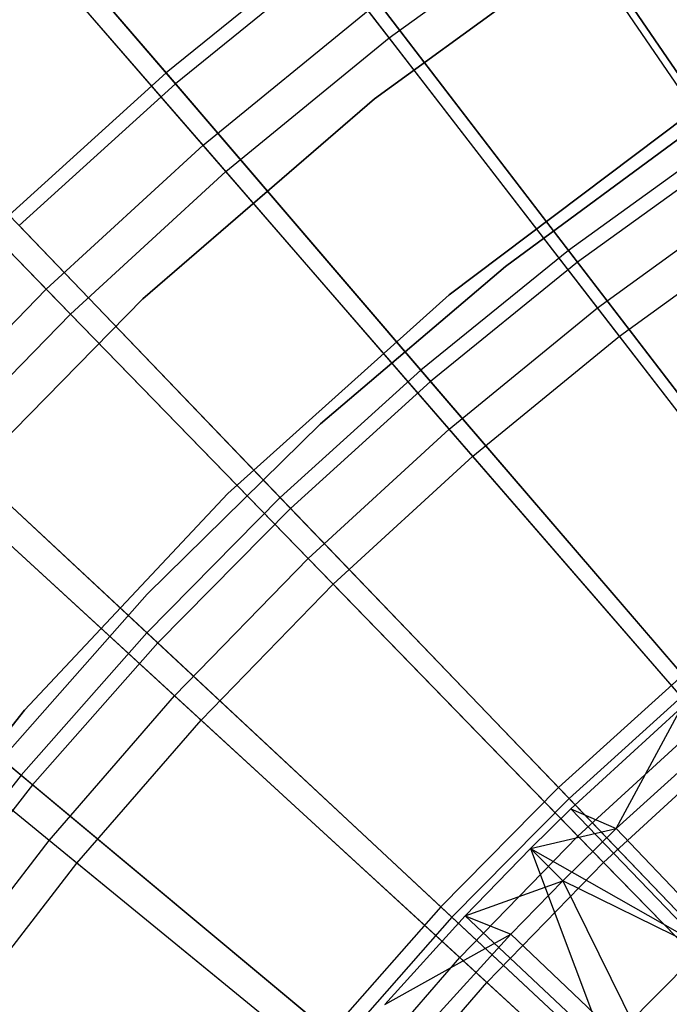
# Model space of a CAD drawing. Extents: x 0.1 to 12.1, y -6 to 6.
# Tile 134 of 256: x 4.085 to 4.573, y 1.474 to 2.215. Entities that reach past the tile are written whole.
import ezdxf

# ---------------------------------------------------------------- set-up
doc = ezdxf.new("R2010")
doc.units = 0
doc.header["$LTSCALE"] = 2.54
doc.layers.get('0').update_dxf_attribs({"linetype": 'CONTINUOUS'})

# ---------------------------------------------------------------- blocks, each defined once
blk = doc.blocks.new('DROPS_COLOR_B-11195_STL')
at = {"color": 0}
for p, q in [((4.36283, 2.20093, 2.64879), (4.19543, 2.41801, 2.82561)), ((4.36283, 2.20093, 2.64879), (4.19543, 2.41801, 2.82561)), ((4.22288, 2.12014, 12.72197), (4.04397, 2.32662, 12.54373)), ((4.22288, 2.12014, 12.72197), (4.04397, 2.32662, 12.54373)), ((4.63607, 2.08243, 12.88484), (4.47654, 2.31574, 12.72197)), ((4.63607, 2.08243, 12.88484), (4.47654, 2.31574, 12.72197)), ((4.23995, 2.10045, 2.64879), (4.06043, 2.30762, 2.82561)), ((4.23995, 2.10045, 2.64879), (4.06043, 2.30762, 2.82561)), ((4.53817, 2.29053, 171.7), (4.35184, 2.15516, 171.7)), ((4.35184, 2.15516, 164.1), (4.53817, 2.29053, 164.1)), ((4.53817, 2.29053, 171.7), (4.35184, 2.15516, 171.7)), ((4.35184, 2.15516, 164.1), (4.53817, 2.29053, 164.1)), ((4.36283, 2.20093, 2.64879), (4.49124, 2.29423, 2.64879)), ((4.36283, 2.20093, 2.64879), (4.49124, 2.29423, 2.64879)), ((4.65125, 2.06023, 2.48739), (4.49124, 2.29423, 2.64879)), ((4.65125, 2.06023, 2.48739), (4.49124, 2.29423, 2.64879)), ((4.22288, 2.12014, 12.72197), (4.34692, 2.22157, 12.72197)), ((4.22288, 2.12014, 12.72197), (4.34692, 2.22157, 12.72197)), ((4.51951, 1.99774, 12.88484), (4.34692, 2.22157, 12.72197)), ((4.51951, 1.99774, 12.88484), (4.34692, 2.22157, 12.72197)), ((4.10484, 2.01181, 12.72197), (3.91444, 2.20773, 12.54373)), ((4.10484, 2.01181, 12.72197), (3.91444, 2.20773, 12.54373)), ((4.23995, 2.10045, 2.64879), (4.36283, 2.20093, 2.64879)), ((4.23995, 2.10045, 2.64879), (4.36283, 2.20093, 2.64879)), ((4.53593, 1.97644, 2.48739), (4.36283, 2.20093, 2.64879)), ((4.53593, 1.97644, 2.48739), (4.36283, 2.20093, 2.64879)), ((4.123, 1.99312, 2.64879), (3.93196, 2.18971, 2.82561)), ((4.123, 1.99312, 2.64879), (3.93196, 2.18971, 2.82561)), ((4.35184, 2.15516, 171.7), (4.1775, 2.00466, 171.7)), ((4.1775, 2.00466, 164.1), (4.35184, 2.15516, 164.1)), ((4.35184, 2.15516, 171.7), (4.1775, 2.00466, 171.7)), ((4.1775, 2.00466, 164.1), (4.35184, 2.15516, 164.1)), ((4.35184, 2.15516, 171.7), (4.35184, 2.15516, 164.1)), ((4.35184, 2.15516, 171.7), (4.35184, 2.15516, 164.1)), ((4.40788, 2.00761, 171.7), (4.58658, 2.1422, 171.7)), ((4.58658, 2.1422, 164.1), (4.40788, 2.00761, 164.1)), ((4.58658, 2.1422, 164.1), (4.40788, 2.00761, 164.1)), ((4.40788, 2.00761, 171.7), (4.58658, 2.1422, 171.7)), ((4.59741, 2.1375, 164.4), (4.45027, 2.02901, 164.4)), ((4.45027, 2.02901, 164.3), (4.59741, 2.1375, 164.3)), ((4.59741, 2.1375, 164.4), (4.45027, 2.02901, 164.4)), ((4.45027, 2.02901, 164.3), (4.59741, 2.1375, 164.3)), ((4.10484, 2.01181, 12.72197), (4.22288, 2.12014, 12.72197)), ((4.10484, 2.01181, 12.72197), (4.22288, 2.12014, 12.72197)), ((4.40797, 1.90654, 12.88484), (4.22288, 2.12014, 12.72197)), ((4.40797, 1.90654, 12.88484), (4.22288, 2.12014, 12.72197)), ((4.123, 1.99312, 2.64879), (4.23995, 2.10045, 2.64879)), ((4.123, 1.99312, 2.64879), (4.23995, 2.10045, 2.64879)), ((4.42559, 1.88621, 2.48739), (4.23995, 2.10045, 2.64879)), ((4.42559, 1.88621, 2.48739), (4.23995, 2.10045, 2.64879)), ((4.51951, 1.99774, 12.88484), (4.63607, 2.08243, 12.88484)), ((4.51951, 1.99774, 12.88484), (4.63607, 2.08243, 12.88484)), ((4.53593, 1.97644, 2.48739), (4.65125, 2.06023, 2.48739)), ((4.53593, 1.97644, 2.48739), (4.65125, 2.06023, 2.48739)), ((4.45027, 2.02901, 164.4), (4.31116, 1.91041, 164.4)), ((4.31116, 1.91041, 164.3), (4.45027, 2.02901, 164.3)), ((4.45027, 2.02901, 164.4), (4.31116, 1.91041, 164.4)), ((4.31116, 1.91041, 164.3), (4.45027, 2.02901, 164.3)), ((4.45027, 2.02901, 164.4), (4.45027, 2.02901, 164.3)), ((4.45027, 2.02901, 164.4), (4.45027, 2.02901, 164.3)), ((3.99318, 1.89691, 12.72197), (4.10484, 2.01181, 12.72197)), ((3.99318, 1.89691, 12.72197), (4.10484, 2.01181, 12.72197)), ((4.30183, 1.80912, 12.88484), (4.10484, 2.01181, 12.72197)), ((4.30183, 1.80912, 12.88484), (4.10484, 2.01181, 12.72197)), ((4.1775, 2.00466, 171.7), (4.01635, 1.84011, 171.7)), ((4.01635, 1.84011, 164.1), (4.1775, 2.00466, 164.1)), ((4.1775, 2.00466, 171.7), (4.01635, 1.84011, 171.7)), ((4.01635, 1.84011, 164.1), (4.1775, 2.00466, 164.1)), ((4.1775, 2.00466, 171.7), (4.1775, 2.00466, 164.1)), ((4.1775, 2.00466, 171.7), (4.1775, 2.00466, 164.1)), ((4.24141, 1.85815, 171.7), (4.40788, 2.00761, 171.7)), ((4.40788, 2.00761, 164.1), (4.24141, 1.85815, 164.1)), ((4.40788, 2.00761, 164.1), (4.24141, 1.85815, 164.1)), ((4.24141, 1.85815, 171.7), (4.40788, 2.00761, 171.7)), ((4.40788, 2.00761, 164.1), (4.40788, 2.00761, 171.7)), ((4.40788, 2.00761, 164.1), (4.40788, 2.00761, 171.7)), ((4.40797, 1.90654, 12.88484), (4.51951, 1.99774, 12.88484)), ((4.40797, 1.90654, 12.88484), (4.51951, 1.99774, 12.88484)), ((4.69734, 1.76713, 13.03183), (4.51951, 1.99774, 12.88484)), ((4.69734, 1.76713, 13.03183), (4.51951, 1.99774, 12.88484)), ((4.01238, 1.87929, 2.64879), (4.123, 1.99312, 2.64879)), ((4.01238, 1.87929, 2.64879), (4.123, 1.99312, 2.64879)), ((4.32057, 1.78983, 2.48739), (4.123, 1.99312, 2.64879)), ((4.32057, 1.78983, 2.48739), (4.123, 1.99312, 2.64879)), ((4.42559, 1.88621, 2.48739), (4.53593, 1.97644, 2.48739)), ((4.42559, 1.88621, 2.48739), (4.53593, 1.97644, 2.48739)), ((4.71422, 1.74524, 2.3419), (4.53593, 1.97644, 2.48739)), ((4.71422, 1.74524, 2.3419), (4.53593, 1.97644, 2.48739)), ((4.31116, 1.91041, 164.4), (4.18076, 1.78229, 164.4)), ((4.18076, 1.78229, 164.3), (4.31116, 1.91041, 164.3)), ((4.31116, 1.91041, 164.4), (4.18076, 1.78229, 164.4)), ((4.18076, 1.78229, 164.3), (4.31116, 1.91041, 164.3)), ((4.30183, 1.80912, 12.88484), (4.40797, 1.90654, 12.88484)), ((4.30183, 1.80912, 12.88484), (4.40797, 1.90654, 12.88484)), ((4.31116, 1.91041, 164.4), (4.31116, 1.91041, 164.3)), ((4.31116, 1.91041, 164.4), (4.31116, 1.91041, 164.3)), ((4.59867, 1.68646, 13.03183), (4.40797, 1.90654, 12.88484)), ((4.59867, 1.68646, 13.03183), (4.40797, 1.90654, 12.88484)), ((4.20141, 1.7058, 12.88484), (3.99318, 1.89691, 12.72197)), ((4.20141, 1.7058, 12.88484), (3.99318, 1.89691, 12.72197)), ((4.32057, 1.78983, 2.48739), (4.42559, 1.88621, 2.48739)), ((4.32057, 1.78983, 2.48739), (4.42559, 1.88621, 2.48739)), ((4.61678, 1.66556, 2.3419), (4.42559, 1.88621, 2.48739)), ((4.61678, 1.66556, 2.3419), (4.42559, 1.88621, 2.48739)), ((4.22123, 1.68761, 2.48739), (4.01238, 1.87929, 2.64879)), ((4.22123, 1.68761, 2.48739), (4.01238, 1.87929, 2.64879)), ((4.0884, 1.69494, 171.7), (4.24141, 1.85815, 171.7)), ((4.24141, 1.85815, 164.1), (4.0884, 1.69494, 164.1)), ((4.24141, 1.85815, 164.1), (4.0884, 1.69494, 164.1)), ((4.0884, 1.69494, 171.7), (4.24141, 1.85815, 171.7)), ((4.24141, 1.85815, 164.1), (4.24141, 1.85815, 171.7)), ((4.24141, 1.85815, 164.1), (4.24141, 1.85815, 171.7)), ((4.20141, 1.7058, 12.88484), (4.30183, 1.80912, 12.88484)), ((4.20141, 1.7058, 12.88484), (4.30183, 1.80912, 12.88484)), ((4.50478, 1.60028, 13.03183), (4.30183, 1.80912, 12.88484)), ((4.50478, 1.60028, 13.03183), (4.30183, 1.80912, 12.88484)), ((4.22123, 1.68761, 2.48739), (4.32057, 1.78983, 2.48739)), ((4.22123, 1.68761, 2.48739), (4.32057, 1.78983, 2.48739)), ((4.52405, 1.58045, 2.3419), (4.32057, 1.78983, 2.48739)), ((4.52405, 1.58045, 2.3419), (4.32057, 1.78983, 2.48739)), ((4.18076, 1.78229, 164.4), (4.05972, 1.64529, 164.4)), ((4.05972, 1.64529, 164.3), (4.18076, 1.78229, 164.3)), ((4.18076, 1.78229, 164.4), (4.05972, 1.64529, 164.4)), ((4.05972, 1.64529, 164.3), (4.18076, 1.78229, 164.3)), ((4.18076, 1.78229, 164.4), (4.18076, 1.78229, 164.3)), ((4.18076, 1.78229, 164.4), (4.18076, 1.78229, 164.3)), ((4.10706, 1.59691, 12.88484), (3.88826, 1.77582, 12.72197)), ((4.10706, 1.59691, 12.88484), (3.88826, 1.77582, 12.72197)), ((4.12788, 1.57988, 2.48739), (3.90843, 1.75933, 2.64879)), ((4.12788, 1.57988, 2.48739), (3.90843, 1.75933, 2.64879)), ((4.10706, 1.59691, 12.88484), (4.20141, 1.7058, 12.88484)), ((4.10706, 1.59691, 12.88484), (4.20141, 1.7058, 12.88484)), ((4.41596, 1.50889, 13.03183), (4.20141, 1.7058, 12.88484)), ((4.41596, 1.50889, 13.03183), (4.20141, 1.7058, 12.88484)), ((4.58272, 1.69707, 13.3555), (4.49932, 1.6207, 13.3555)), ((4.58272, 1.69707, 13.3555), (4.49932, 1.6207, 13.3555)), ((4.53356, 1.60586, 13.28327), (4.58272, 1.69707, 13.3555)), ((4.53356, 1.60586, 13.28327), (4.58272, 1.69707, 13.3555)), ((3.95, 1.51918, 171.7), (4.0884, 1.69494, 171.7)), ((4.0884, 1.69494, 164.1), (3.95, 1.51918, 164.1)), ((4.0884, 1.69494, 164.1), (3.95, 1.51918, 164.1)), ((3.95, 1.51918, 171.7), (4.0884, 1.69494, 171.7)), ((4.0884, 1.69494, 164.1), (4.0884, 1.69494, 171.7)), ((4.0884, 1.69494, 164.1), (4.0884, 1.69494, 171.7)), ((4.12788, 1.57988, 2.48739), (4.22123, 1.68761, 2.48739)), ((4.12788, 1.57988, 2.48739), (4.22123, 1.68761, 2.48739)), ((4.43633, 1.49019, 2.3419), (4.22123, 1.68761, 2.48739)), ((4.43633, 1.49019, 2.3419), (4.22123, 1.68761, 2.48739)), ((4.50478, 1.60028, 13.03183), (4.59867, 1.68646, 13.03183)), ((4.50478, 1.60028, 13.03183), (4.59867, 1.68646, 13.03183)), ((4.53356, 1.60586, 13.28327), (4.60912, 1.67445, 13.28327)), ((4.53356, 1.60586, 13.28327), (4.60912, 1.67445, 13.28327)), ((4.52405, 1.58045, 2.3419), (4.61678, 1.66556, 2.3419)), ((4.52405, 1.58045, 2.3419), (4.61678, 1.66556, 2.3419)), ((4.49932, 1.6207, 13.3555), (4.46905, 1.59099, 13.3555)), ((4.49932, 1.6207, 13.3555), (4.46905, 1.59099, 13.3555)), ((4.49932, 1.6207, 13.3555), (4.59949, 1.51668, 13.42236)), ((4.49932, 1.6207, 13.3555), (4.59949, 1.51668, 13.42236)), ((4.49932, 1.6207, 13.3555), (4.53356, 1.60586, 13.28327)), ((4.49932, 1.6207, 13.3555), (4.53356, 1.60586, 13.28327)), ((4.46905, 1.59099, 13.3555), (4.53356, 1.60586, 13.28327)), ((4.46905, 1.59099, 13.3555), (4.53356, 1.60586, 13.28327)), ((4.49337, 1.56667, 13.28327), (4.53356, 1.60586, 13.28327)), ((4.49337, 1.56667, 13.28327), (4.53356, 1.60586, 13.28327)), ((4.53356, 1.60586, 13.28327), (4.63897, 1.49497, 13.35397)), ((4.53356, 1.60586, 13.28327), (4.63897, 1.49497, 13.35397)), ((4.01908, 1.48281, 12.88484), (4.10706, 1.59691, 12.88484)), ((4.01908, 1.48281, 12.88484), (4.10706, 1.59691, 12.88484)), ((4.3325, 1.41257, 13.03183), (4.10706, 1.59691, 12.88484)), ((4.3325, 1.41257, 13.03183), (4.10706, 1.59691, 12.88484)), ((4.41596, 1.50889, 13.03183), (4.50478, 1.60028, 13.03183)), ((4.41596, 1.50889, 13.03183), (4.50478, 1.60028, 13.03183)), ((4.71309, 1.38594, 13.16251), (4.50478, 1.60028, 13.03183)), ((4.71309, 1.38594, 13.16251), (4.50478, 1.60028, 13.03183)), ((4.46905, 1.59099, 13.3555), (4.41986, 1.54023, 13.3555)), ((4.46905, 1.59099, 13.3555), (4.41986, 1.54023, 13.3555)), ((4.46905, 1.59099, 13.3555), (4.59949, 1.51668, 13.42236)), ((4.46905, 1.59099, 13.3555), (4.52513, 1.44138, 13.42236)), ((4.46905, 1.59099, 13.3555), (4.59949, 1.51668, 13.42236)), ((4.46905, 1.59099, 13.3555), (4.52513, 1.44138, 13.42236)), ((4.46905, 1.59099, 13.3555), (4.49337, 1.56667, 13.28327)), ((4.46905, 1.59099, 13.3555), (4.49337, 1.56667, 13.28327)), ((4.04084, 1.46701, 2.48739), (4.12788, 1.57988, 2.48739)), ((4.04084, 1.46701, 2.48739), (4.12788, 1.57988, 2.48739)), ((4.35391, 1.39507, 2.3419), (4.12788, 1.57988, 2.48739)), ((4.35391, 1.39507, 2.3419), (4.12788, 1.57988, 2.48739)), ((4.43633, 1.49019, 2.3419), (4.52405, 1.58045, 2.3419)), ((4.43633, 1.49019, 2.3419), (4.52405, 1.58045, 2.3419)), ((4.73283, 1.36563, 2.21277), (4.52405, 1.58045, 2.3419)), ((4.73283, 1.36563, 2.21277), (4.52405, 1.58045, 2.3419)), ((4.41986, 1.54023, 13.3555), (4.49337, 1.56667, 13.28327)), ((4.41986, 1.54023, 13.3555), (4.49337, 1.56667, 13.28327)), ((4.45418, 1.52648, 13.28327), (4.49337, 1.56667, 13.28327)), ((4.45418, 1.52648, 13.28327), (4.49337, 1.56667, 13.28327)), ((4.63897, 1.49497, 13.35397), (4.49337, 1.56667, 13.28327)), ((4.49337, 1.56667, 13.28327), (4.56507, 1.42107, 13.35397)), ((4.63897, 1.49497, 13.35397), (4.49337, 1.56667, 13.28327)), ((4.49337, 1.56667, 13.28327), (4.56507, 1.42107, 13.35397)), ((4.41986, 1.54023, 13.3555), (4.3596, 1.47344, 13.3555)), ((4.41986, 1.54023, 13.3555), (4.3596, 1.47344, 13.3555)), ((4.41986, 1.54023, 13.3555), (4.52513, 1.44138, 13.42236)), ((4.41986, 1.54023, 13.3555), (4.52513, 1.44138, 13.42236)), ((4.41986, 1.54023, 13.3555), (4.45418, 1.52648, 13.28327)), ((4.41986, 1.54023, 13.3555), (4.45418, 1.52648, 13.28327)), ((4.3596, 1.47344, 13.3555), (4.45418, 1.52648, 13.28327)), ((4.3596, 1.47344, 13.3555), (4.45418, 1.52648, 13.28327)), ((4.38559, 1.45092, 13.28327), (4.45418, 1.52648, 13.28327)), ((4.38559, 1.45092, 13.28327), (4.45418, 1.52648, 13.28327)), ((4.45418, 1.52648, 13.28327), (4.56507, 1.42107, 13.35397)), ((4.45418, 1.52648, 13.28327), (4.56507, 1.42107, 13.35397)), ((4.52513, 1.44138, 13.42236), (4.59949, 1.51668, 13.42236)), ((4.52513, 1.44138, 13.42236), (4.59949, 1.51668, 13.42236)), ((4.3325, 1.41257, 13.03183), (4.41596, 1.50889, 13.03183)), ((4.3325, 1.41257, 13.03183), (4.41596, 1.50889, 13.03183)), ((4.63616, 1.30679, 13.16251), (4.41596, 1.50889, 13.03183)), ((4.63616, 1.30679, 13.16251), (4.41596, 1.50889, 13.03183)), ((4.35391, 1.39507, 2.3419), (4.43633, 1.49019, 2.3419)), ((4.35391, 1.39507, 2.3419), (4.43633, 1.49019, 2.3419)), ((4.65703, 1.28764, 2.21277), (4.43633, 1.49019, 2.3419)), ((4.65703, 1.28764, 2.21277), (4.43633, 1.49019, 2.3419))]:
    blk.add_line(p, q, dxfattribs=at)
blk = doc.blocks.new('GROUP_1')
at = {"color": 0}
for p, q in [((3.94878, 8.38887, 11.10617), (4.1349, 8.17187, 11.27188)), ((3.94878, 8.38887, 11.10617), (4.1349, 8.17187, 11.27188)), ((4.14198, 8.16362, 0.72223), (3.95564, 8.38087, 0.88735)), ((4.14198, 8.16362, 0.72223), (3.95564, 8.38087, 0.88735)), ((4.38775, 8.36542, 11.27188), (4.55352, 8.12192, 11.4216)), ((4.38775, 8.36542, 11.27188), (4.55352, 8.12192, 11.4216)), ((4.55981, 8.11269, 0.57312), (4.39386, 8.35643, 0.72223)), ((4.55981, 8.11269, 0.57312), (4.39386, 8.35643, 0.72223)), ((4.25863, 8.27216, 11.27188), (4.1349, 8.17187, 11.27188)), ((4.25863, 8.27216, 11.27188), (4.1349, 8.17187, 11.27188)), ((4.25863, 8.27216, 11.27188), (4.43768, 8.03825, 11.4216)), ((4.25863, 8.27216, 11.27188), (4.43768, 8.03825, 11.4216)), ((4.26524, 8.26353, 0.72223), (4.14198, 8.16362, 0.72223)), ((4.26524, 8.26353, 0.72223), (4.14198, 8.16362, 0.72223)), ((4.44448, 8.02938, 0.57312), (4.26524, 8.26353, 0.72223)), ((4.44448, 8.02938, 0.57312), (4.26524, 8.26353, 0.72223)), ((4.1349, 8.17187, 11.27188), (4.01693, 8.06485, 11.27188)), ((4.1349, 8.17187, 11.27188), (4.01693, 8.06485, 11.27188)), ((4.1349, 8.17187, 11.27188), (4.32667, 7.94827, 11.4216)), ((4.1349, 8.17187, 11.27188), (4.32667, 7.94827, 11.4216)), ((4.14198, 8.16362, 0.72223), (4.02445, 8.05701, 0.72223)), ((4.14198, 8.16362, 0.72223), (4.02445, 8.05701, 0.72223)), ((4.33395, 7.93979, 0.57312), (4.14198, 8.16362, 0.72223)), ((4.33395, 7.93979, 0.57312), (4.14198, 8.16362, 0.72223)), ((4.55352, 8.12192, 11.4216), (4.43768, 8.03825, 11.4216)), ((4.55352, 8.12192, 11.4216), (4.43768, 8.03825, 11.4216)), ((4.55981, 8.11269, 0.57312), (4.44448, 8.02938, 0.57312)), ((4.55981, 8.11269, 0.57312), (4.44448, 8.02938, 0.57312)), ((4.01693, 8.06485, 11.27188), (4.22084, 7.85226, 11.4216)), ((4.01693, 8.06485, 11.27188), (4.22084, 7.85226, 11.4216)), ((4.22857, 7.8442, 0.57312), (4.02445, 8.05701, 0.72223)), ((4.22857, 7.8442, 0.57312), (4.02445, 8.05701, 0.72223)), ((4.43768, 8.03825, 11.4216), (4.32667, 7.94827, 11.4216)), ((4.43768, 8.03825, 11.4216), (4.32667, 7.94827, 11.4216)), ((4.43768, 8.03825, 11.4216), (4.62147, 7.79816, 11.55487)), ((4.43768, 8.03825, 11.4216), (4.62147, 7.79816, 11.55487)), ((4.44448, 8.02938, 0.57312), (4.33395, 7.93979, 0.57312)), ((4.44448, 8.02938, 0.57312), (4.33395, 7.93979, 0.57312)), ((4.62844, 7.78906, 0.44046), (4.44448, 8.02938, 0.57312)), ((4.62844, 7.78906, 0.44046), (4.44448, 8.02938, 0.57312)), ((3.90509, 7.95145, 11.27188), (4.1205, 7.75052, 11.4216)), ((3.90509, 7.95145, 11.27188), (4.1205, 7.75052, 11.4216)), ((4.12867, 7.7429, 0.57312), (3.91304, 7.94404, 0.72223)), ((4.12867, 7.7429, 0.57312), (3.91304, 7.94404, 0.72223)), ((4.32667, 7.94827, 11.4216), (4.22084, 7.85226, 11.4216)), ((4.32667, 7.94827, 11.4216), (4.22084, 7.85226, 11.4216)), ((4.32667, 7.94827, 11.4216), (4.52352, 7.71876, 11.55487)), ((4.32667, 7.94827, 11.4216), (4.52352, 7.71876, 11.55487)), ((4.33395, 7.93979, 0.57312), (4.22857, 7.8442, 0.57312)), ((4.33395, 7.93979, 0.57312), (4.22857, 7.8442, 0.57312)), ((4.53098, 7.71007, 0.44046), (4.33395, 7.93979, 0.57312)), ((4.53098, 7.71007, 0.44046), (4.33395, 7.93979, 0.57312)), ((4.22084, 7.85226, 11.4216), (4.1205, 7.75052, 11.4216)), ((4.22084, 7.85226, 11.4216), (4.1205, 7.75052, 11.4216)), ((4.22084, 7.85226, 11.4216), (4.43014, 7.63405, 11.55487)), ((4.22084, 7.85226, 11.4216), (4.43014, 7.63405, 11.55487)), ((4.22857, 7.8442, 0.57312), (4.12867, 7.7429, 0.57312)), ((4.22857, 7.8442, 0.57312), (4.12867, 7.7429, 0.57312)), ((4.43806, 7.62578, 0.44046), (4.22857, 7.8442, 0.57312)), ((4.43806, 7.62578, 0.44046), (4.22857, 7.8442, 0.57312)), ((3.79973, 7.83201, 11.27188), (4.02597, 7.64336, 11.4216)), ((3.79973, 7.83201, 11.27188), (4.02597, 7.64336, 11.4216)), ((4.03455, 7.6362, 0.57312), (3.80808, 7.82505, 0.72223)), ((4.03455, 7.6362, 0.57312), (3.80808, 7.82505, 0.72223)), ((4.1205, 7.75052, 11.4216), (4.02597, 7.64336, 11.4216)), ((4.1205, 7.75052, 11.4216), (4.02597, 7.64336, 11.4216)), ((4.1205, 7.75052, 11.4216), (4.3416, 7.54427, 11.55487)), ((4.1205, 7.75052, 11.4216), (4.3416, 7.54427, 11.55487)), ((4.12867, 7.7429, 0.57312), (4.03455, 7.6362, 0.57312)), ((4.12867, 7.7429, 0.57312), (4.03455, 7.6362, 0.57312)), ((4.34997, 7.53646, 0.44046), (4.12867, 7.7429, 0.57312)), ((4.34997, 7.53646, 0.44046), (4.12867, 7.7429, 0.57312)), ((4.52352, 7.71876, 11.55487), (4.43014, 7.63405, 11.55487)), ((4.52352, 7.71876, 11.55487), (4.43014, 7.63405, 11.55487)), ((4.53098, 7.71007, 0.44046), (4.43806, 7.62578, 0.44046)), ((4.53098, 7.71007, 0.44046), (4.43806, 7.62578, 0.44046)), ((4.02597, 7.64336, 11.4216), (3.93754, 7.53111, 11.4216)), ((4.02597, 7.64336, 11.4216), (3.93754, 7.53111, 11.4216)), ((4.02597, 7.64336, 11.4216), (4.25819, 7.44972, 11.55487)), ((4.02597, 7.64336, 11.4216), (4.25819, 7.44972, 11.55487)), ((4.03455, 7.6362, 0.57312), (3.94651, 7.52444, 0.57312)), ((4.03455, 7.6362, 0.57312), (3.94651, 7.52444, 0.57312)), ((4.26699, 7.44238, 0.44046), (4.03455, 7.6362, 0.57312)), ((4.26699, 7.44238, 0.44046), (4.03455, 7.6362, 0.57312)), ((4.43014, 7.63405, 11.55487), (4.3416, 7.54427, 11.55487)), ((4.43014, 7.63405, 11.55487), (4.3416, 7.54427, 11.55487)), ((4.43014, 7.63405, 11.55487), (4.6442, 7.41087, 11.6713)), ((4.43014, 7.63405, 11.55487), (4.6442, 7.41087, 11.6713)), ((4.43806, 7.62578, 0.44046), (4.34997, 7.53646, 0.44046)), ((4.43806, 7.62578, 0.44046), (4.34997, 7.53646, 0.44046)), ((4.65229, 7.40243, 0.32467), (4.43806, 7.62578, 0.44046)), ((4.65229, 7.40243, 0.32467), (4.43806, 7.62578, 0.44046)), ((4.3416, 7.54427, 11.55487), (4.25819, 7.44972, 11.55487)), ((4.3416, 7.54427, 11.55487), (4.25819, 7.44972, 11.55487)), ((4.3416, 7.54427, 11.55487), (4.56774, 7.33333, 11.6713)), ((4.3416, 7.54427, 11.55487), (4.56774, 7.33333, 11.6713)), ((4.34997, 7.53646, 0.44046), (4.26699, 7.44238, 0.44046)), ((4.34997, 7.53646, 0.44046), (4.26699, 7.44238, 0.44046)), ((4.57628, 7.32536, 0.32467), (4.34997, 7.53646, 0.44046)), ((4.57628, 7.32536, 0.32467), (4.34997, 7.53646, 0.44046))]:
    blk.add_line(p, q, dxfattribs=at)
blk.add_blockref('DROPS_COLOR_B-11195_STL', (-0.06, 5.99731, -1.7), dxfattribs=at)

msp = doc.modelspace()

# ---------------------------------------------------------------- block references
at = {"color": 0}
msp.add_blockref('GROUP_1', (0.06, -5.99731, 1.7), dxfattribs=at)

doc.saveas('drawing.dxf')
